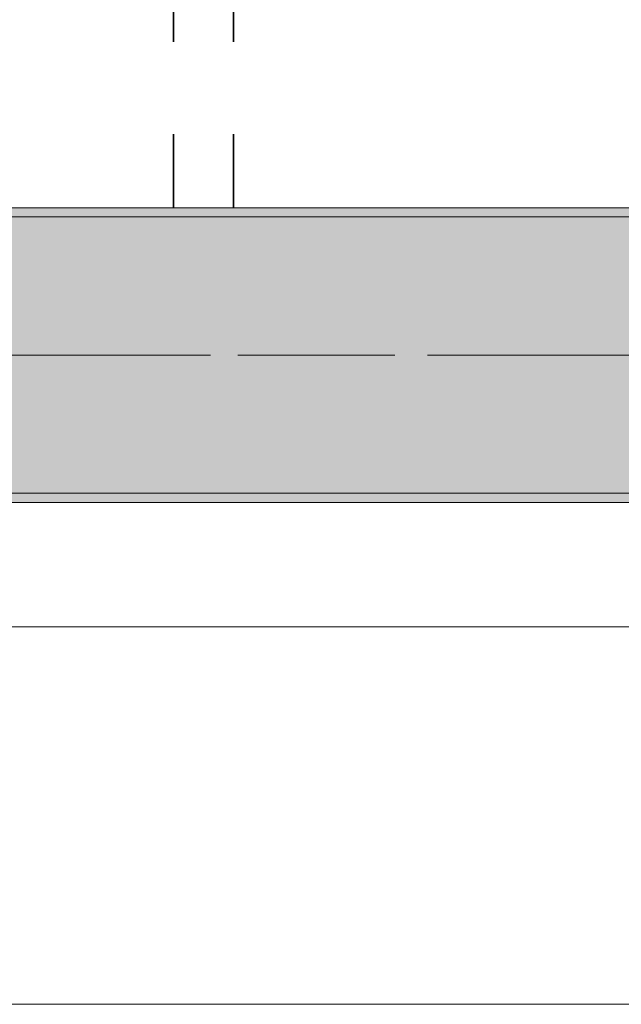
# Model space of a CAD drawing. Header units: metres. Extents: x -3.6 to 84.5, y -11 to 16.8.
# Tile 121 of 229: x 38.9 to 39.5, y -0.2 to 0.9. Entities that reach past the tile are written whole.
import ezdxf

# ---------------------------------------------------------------- set-up
doc = ezdxf.new("R2010")
doc.units = ezdxf.units.M
doc.header["$MEASUREMENT"] = 0
doc.linetypes.add('Achse', pattern=[0.2, 0.1, -0.05, 0, -0.05])
doc.linetypes.add('Strichlinie doppelt', pattern=[0.546806, 0.264583, -0.105833, 0.070556, -0.105833])
for name, color, linetype in [('155 - Bemaßung_ Beschriftung.Ausbau - Deckenelemente', 7, 'Continuous'), ('451 - Universal.Achsen Raster', 7, 'Continuous'), ('604 - Struktur.Wand Aussen', 7, 'Continuous'), ('608 - Struktur.Träger', 7, 'Continuous')]:
    doc.layers.add(name, color=color, linetype=linetype)
pattern_1 = [(45, (0, 0), (-0.01767767, 0.01767767), [0, -0.025])]

msp = doc.modelspace()

# ---------------------------------------------------------------- hatches: boundary and pattern name
at = {"layer": '608 - Struktur.Träger', "linetype": 'Continuous', "lineweight": 0, "true_color": 0x000000}
h = msp.add_hatch(dxfattribs=at)
h.set_pattern_fill('Gips_0001', color=18, style=0, pattern_type=2)
h.set_pattern_definition(pattern_1)
h.paths.add_polyline_path([(36.69, 0.7), (39.9, 0.7), (39.9, 0.71), (36.69, 0.71)])
h = msp.add_hatch(dxfattribs=at)
h.set_pattern_fill('Beton__Stahlbeton_0001', color=18, style=0, pattern_type=2)
h.set_pattern_definition([(45, (0, 0), (-0.08485281, 0.08485281), []), (45, (-0.04243, 0.04243), (-0.08485281, 0.08485281), [0.09, -0.03])])
h.paths.add_polyline_path([(0.69, 0.7), (0.38, 0.7), (0.38, 0.4), (0.69, 0.4), (3.97, 0.4), (4.29, 0.4), (7.57, 0.4), (7.89, 0.4), (11.17, 0.4), (11.49, 0.4), (14.77, 0.4), (15.09, 0.4), (18.37, 0.4), (18.69, 0.4), (21.97, 0.4), (22.29, 0.4), (25.57, 0.4), (25.89, 0.4), (29.17, 0.4), (29.49, 0.4), (32.77, 0.4), (33.09, 0.4), (36.37, 0.4), (36.69, 0.4), (39.97, 0.4), (40.29, 0.4), (43.57, 0.4), (43.89, 0.4), (47.17, 0.4), (47.49, 0.4), (50.77, 0.4), (51.09, 0.4), (54.37, 0.4), (54.69, 0.4), (57.97, 0.4), (58.29, 0.4), (61.57, 0.4), (61.88, 0.4), (61.88, 0.7), (61.57, 0.7), (58.29, 0.7), (57.97, 0.7), (54.69, 0.7), (54.37, 0.7), (51.09, 0.7), (50.77, 0.7), (47.49, 0.7), (47.17, 0.7), (43.89, 0.7), (43.57, 0.7), (40.29, 0.7), (39.9, 0.7), (36.69, 0.7), (36.37, 0.7), (33.09, 0.7), (32.77, 0.7), (29.49, 0.7), (29.17, 0.7), (25.89, 0.7), (25.57, 0.7), (22.29, 0.7), (21.97, 0.7), (18.69, 0.7), (18.37, 0.7), (15.09, 0.7), (14.77, 0.7), (11.49, 0.7), (11.17, 0.7), (7.89, 0.7), (7.57, 0.7), (4.29, 0.7), (3.97, 0.7)])
h = msp.add_hatch(dxfattribs=at)
h.set_pattern_fill('Gips_0001', color=18, style=0, pattern_type=2)
h.set_pattern_definition(pattern_1)
h.paths.add_polyline_path([(36.69, 0.4), (36.69, 0.39), (39.97, 0.39), (39.97, 0.4)])

# ---------------------------------------------------------------- linework, layer by layer
at = {"layer": '155 - Bemaßung_ Beschriftung.Ausbau - Deckenelemente', "color": 7, "linetype": 'Achse', "lineweight": 35}
for p, q in [((39.04, 5.19), (39.04, 0.71)), ((39.105, 5.19), (39.105, 0.71))]:
    msp.add_line(p, q, dxfattribs=at)
at = {"layer": '451 - Universal.Achsen Raster', "color": 160, "linetype": 'Strichlinie doppelt', "lineweight": 9, "true_color": 0x3232ff}
msp.add_line((64.935, 0.55), (-3.175, 0.55), dxfattribs=at)
at = {"layer": '604 - Struktur.Wand Aussen', "color": 7, "linetype": 'Continuous', "lineweight": 13}
for p, q in [((39.54, 0.255), (37.14, 0.255)), ((37.14, -0.155), (39.54, -0.155))]:
    msp.add_line(p, q, dxfattribs=at)
at = {"layer": '608 - Struktur.Träger', "color": 7, "linetype": 'Continuous', "lineweight": 13}
for p, q in [((0.38, 0.71), (61.88, 0.71)), ((39.9, 0.7), (36.69, 0.7)), ((0.38, 0.39), (61.88, 0.39))]:
    msp.add_line(p, q, dxfattribs=at)
at = {"layer": '608 - Struktur.Träger', "color": 7, "linetype": 'Continuous', "lineweight": 5}
for p, q in [((39.9, 0.71), (36.69, 0.71)), ((39.97, 0.39), (36.69, 0.39))]:
    msp.add_line(p, q, dxfattribs=at)
at = {"layer": '608 - Struktur.Träger', "color": 7, "linetype": 'Achse', "lineweight": 9}
msp.add_line((0.38, 0.55), (61.88, 0.55), dxfattribs=at)
at = {"layer": '608 - Struktur.Träger', "color": 7, "linetype": 'Continuous', "lineweight": 13, "flags": 128}
msp.add_lwpolyline([(47.49, 0.4), (47.17, 0.4), (43.89, 0.4), (43.57, 0.4), (40.29, 0.4), (39.97, 0.4), (36.69, 0.4), (36.37, 0.4), (33.09, 0.4), (32.77, 0.4), (29.49, 0.4), (29.17, 0.4), (25.89, 0.4), (25.57, 0.4), (22.29, 0.4), (21.97, 0.4), (18.69, 0.4), (18.37, 0.4), (15.09, 0.4), (14.77, 0.4), (11.49, 0.4)], dxfattribs=at)

doc.saveas('drawing.dxf')
